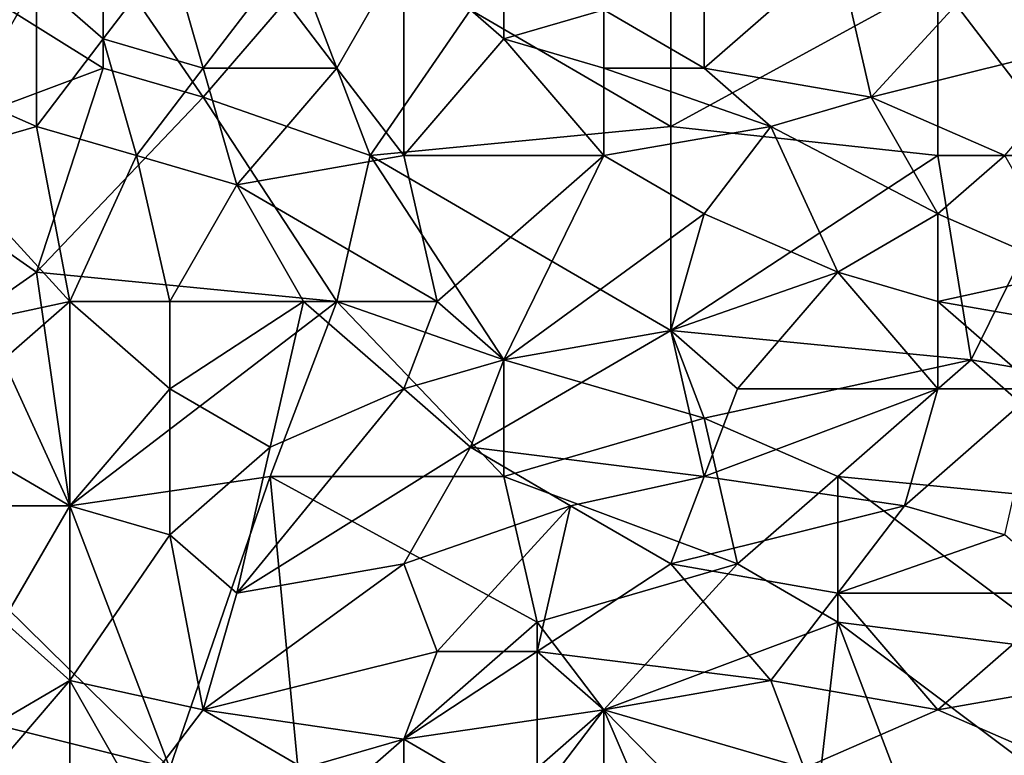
# Model space of a CAD drawing. Extents: x -161 to 11, y -10 to 160.
# Tile 76 of 256: x -0.9048 to -0.773, y -0.2047 to -0.1062. Entities that reach past the tile are written whole.
import ezdxf

# ---------------------------------------------------------------- set-up
doc = ezdxf.new("R2010")
doc.units = 0

msp = doc.modelspace()

# ---------------------------------------------------------------- linework, layer by layer
for points in [[(-0.8534, -0.09706, 0.40248), (-0.83999, -0.10878, 0.40324), (-0.83999, -0.08143, 0.40301)], [(-0.83999, -0.08143, 0.40301), (-0.83999, -0.10878, 0.40324), (-0.82658, -0.10487, 0.40386)], [(-0.916, -0.08534, 0.39703), (-0.91152, -0.11659, 0.39787), (-0.90258, -0.10096, 0.39872)], [(-0.92494, -0.09315, 0.26677), (-0.89364, -0.09706, 0.2666), (-0.89364, -0.11268, 0.26656)], [(-0.89364, -0.11268, 0.26656), (-0.92494, -0.1244, 0.26663), (-0.92494, -0.09315, 0.26677)], [(-0.81316, -0.11268, 0.40435), (-0.81316, -0.09315, 0.40433), (-0.82658, -0.10487, 0.40386)], [(-0.79528, -0.09706, 0.40494), (-0.81316, -0.09315, 0.40433), (-0.81316, -0.11268, 0.40435)], [(-0.89364, -0.10878, 0.39964), (-0.8847, -0.09706, 0.40033), (-0.90258, -0.10096, 0.39872)], [(-0.88023, -0.11659, 0.26644), (-0.89364, -0.09706, 0.2666), (-0.86681, -0.10096, 0.26633)], [(-0.88023, -0.11659, 0.26644), (-0.89364, -0.11268, 0.26656), (-0.89364, -0.09706, 0.2666)], [(-0.89364, -0.10878, 0.39964), (-0.88023, -0.11268, 0.40078), (-0.8847, -0.09706, 0.40033)], [(-0.88023, -0.11268, 0.40078), (-0.87129, -0.10096, 0.40137), (-0.8847, -0.09706, 0.40033)], [(-0.86234, -0.11268, 0.402), (-0.8534, -0.09706, 0.40248), (-0.87129, -0.10096, 0.40137)], [(-0.86234, -0.11268, 0.402), (-0.8534, -0.1244, 0.40246), (-0.8534, -0.09706, 0.40248)], [(-0.83999, -0.10878, 0.40324), (-0.8534, -0.09706, 0.40248), (-0.8534, -0.1244, 0.40246)], [(-0.79081, -0.11659, 0.40499), (-0.79528, -0.09706, 0.40494), (-0.81316, -0.11268, 0.40435)], [(-0.79081, -0.11659, 0.40499), (-0.77292, -0.09706, 0.40548), (-0.79528, -0.09706, 0.40494)], [(-0.75951, -0.10878, 0.40568), (-0.77292, -0.09706, 0.40548), (-0.79081, -0.11659, 0.40499)], [(-0.91152, -0.11659, 0.39787), (-0.90258, -0.12049, 0.39883), (-0.90258, -0.10096, 0.39872)], [(-0.89364, -0.10878, 0.39964), (-0.90258, -0.10096, 0.39872), (-0.90258, -0.12049, 0.39883)], [(-0.88023, -0.11268, 0.40078), (-0.86234, -0.11268, 0.402), (-0.87129, -0.10096, 0.40137)], [(-0.85787, -0.1244, 0.26617), (-0.88023, -0.11659, 0.26644), (-0.86681, -0.10096, 0.26633)], [(-0.85787, -0.1244, 0.26617), (-0.86681, -0.10096, 0.26633), (-0.84446, -0.10487, 0.26608)], [(-0.81763, -0.12049, 0.2658), (-0.84446, -0.10487, 0.26608), (-0.81763, -0.10096, 0.26582)], [(-0.78186, -0.1244, 0.26549), (-0.81763, -0.12049, 0.2658), (-0.78186, -0.10096, 0.26552)], [(-0.81763, -0.10096, 0.26582), (-0.78186, -0.10096, 0.26552), (-0.81763, -0.12049, 0.2658)], [(-0.78186, -0.10096, 0.26552), (-0.76398, -0.10487, 0.26536), (-0.76398, -0.1244, 0.26535)], [(-0.76398, -0.1244, 0.26535), (-0.78186, -0.1244, 0.26549), (-0.78186, -0.10096, 0.26552)], [(-0.85787, -0.1244, 0.26617), (-0.84446, -0.10487, 0.26608), (-0.81763, -0.12049, 0.2658)], [(-0.82658, -0.11268, 0.40384), (-0.82658, -0.10487, 0.40386), (-0.83999, -0.10878, 0.40324)], [(-0.81316, -0.11268, 0.40435), (-0.82658, -0.10487, 0.40386), (-0.82658, -0.11268, 0.40384)], [(-0.90258, -0.12049, 0.39883), (-0.88917, -0.1244, 0.40007), (-0.89364, -0.10878, 0.39964)], [(-0.88023, -0.11268, 0.40078), (-0.89364, -0.10878, 0.39964), (-0.88917, -0.1244, 0.40007)], [(-0.8534, -0.1244, 0.40246), (-0.82658, -0.1244, 0.40372), (-0.83999, -0.10878, 0.40324)], [(-0.82658, -0.11268, 0.40384), (-0.83999, -0.10878, 0.40324), (-0.82658, -0.1244, 0.40372)], [(-0.75951, -0.10878, 0.40568), (-0.79081, -0.11659, 0.40499), (-0.77292, -0.1244, 0.4052)], [(-0.92494, -0.1244, 0.26663), (-0.89364, -0.11268, 0.26656), (-0.90258, -0.14003, 0.26652)], [(-0.89364, -0.11268, 0.26656), (-0.88023, -0.11659, 0.26644), (-0.90258, -0.14003, 0.26652)], [(-0.88917, -0.1244, 0.40007), (-0.87576, -0.12831, 0.40106), (-0.88023, -0.11268, 0.40078)], [(-0.86234, -0.11268, 0.402), (-0.88023, -0.11268, 0.40078), (-0.87576, -0.12831, 0.40106)], [(-0.86234, -0.11268, 0.402), (-0.87576, -0.12831, 0.40106), (-0.8534, -0.1244, 0.40246)], [(-0.80422, -0.12049, 0.40456), (-0.81316, -0.11268, 0.40435), (-0.82658, -0.11268, 0.40384)], [(-0.80422, -0.12049, 0.40456), (-0.82658, -0.11268, 0.40384), (-0.82658, -0.1244, 0.40372)], [(-0.79081, -0.11659, 0.40499), (-0.81316, -0.11268, 0.40435), (-0.80422, -0.12049, 0.40456)], [(-0.916, -0.1244, 0.39737), (-0.90258, -0.12049, 0.39883), (-0.91152, -0.11659, 0.39787)], [(-0.86234, -0.14393, 0.2662), (-0.90258, -0.14003, 0.26652), (-0.88023, -0.11659, 0.26644)], [(-0.86234, -0.14393, 0.2662), (-0.88023, -0.11659, 0.26644), (-0.85787, -0.1244, 0.26617)], [(-0.78186, -0.13221, 0.40478), (-0.79081, -0.11659, 0.40499), (-0.80422, -0.12049, 0.40456)], [(-0.79081, -0.11659, 0.40499), (-0.78186, -0.13221, 0.40478), (-0.77292, -0.1244, 0.4052)], [(-0.89811, -0.14393, 0.39917), (-0.90258, -0.12049, 0.39883), (-0.916, -0.1244, 0.39737)], [(-0.88917, -0.1244, 0.40007), (-0.90258, -0.12049, 0.39883), (-0.89811, -0.14393, 0.39917)], [(-0.85787, -0.1244, 0.26617), (-0.81763, -0.12049, 0.2658), (-0.81763, -0.14784, 0.26578)], [(-0.81316, -0.13221, 0.40401), (-0.80422, -0.12049, 0.40456), (-0.82658, -0.1244, 0.40372)], [(-0.81763, -0.14784, 0.26578), (-0.81763, -0.12049, 0.2658), (-0.78186, -0.1244, 0.26549)], [(-0.80422, -0.12049, 0.40456), (-0.81316, -0.13221, 0.40401), (-0.79528, -0.14003, 0.40419)], [(-0.80422, -0.12049, 0.40456), (-0.79528, -0.14003, 0.40419), (-0.78186, -0.13221, 0.40478)], [(-0.90258, -0.14003, 0.26652), (-0.92494, -0.15565, 0.26649), (-0.92494, -0.1244, 0.26663)], [(-0.916, -0.1244, 0.39737), (-0.91619, -0.14784, 0.39727), (-0.89811, -0.14393, 0.39917)], [(-0.89811, -0.14393, 0.39917), (-0.8847, -0.14393, 0.40027), (-0.88917, -0.1244, 0.40007)], [(-0.8847, -0.14393, 0.40027), (-0.87576, -0.12831, 0.40106), (-0.88917, -0.1244, 0.40007)], [(-0.84893, -0.14393, 0.40232), (-0.8534, -0.1244, 0.40246), (-0.87576, -0.12831, 0.40106)], [(-0.85787, -0.1244, 0.26617), (-0.83999, -0.15174, 0.26597), (-0.86234, -0.14393, 0.2662)], [(-0.83999, -0.15174, 0.26597), (-0.85787, -0.1244, 0.26617), (-0.81763, -0.14784, 0.26578)], [(-0.82658, -0.1244, 0.40372), (-0.8534, -0.1244, 0.40246), (-0.84893, -0.14393, 0.40232)], [(-0.83999, -0.15174, 0.40244), (-0.82658, -0.1244, 0.40372), (-0.84893, -0.14393, 0.40232)], [(-0.81316, -0.13221, 0.40401), (-0.82658, -0.1244, 0.40372), (-0.83999, -0.15174, 0.40244)], [(-0.81763, -0.14784, 0.26578), (-0.78186, -0.1244, 0.26549), (-0.77739, -0.15174, 0.26549)], [(-0.78186, -0.13221, 0.40478), (-0.76398, -0.14003, 0.4047), (-0.77292, -0.1244, 0.4052)], [(-0.78186, -0.1244, 0.26549), (-0.76398, -0.1244, 0.26535), (-0.77739, -0.15174, 0.26549)], [(-0.75504, -0.15565, 0.26534), (-0.77739, -0.15174, 0.26549), (-0.76398, -0.1244, 0.26535)], [(-0.8847, -0.14393, 0.40027), (-0.86681, -0.14393, 0.40144), (-0.87576, -0.12831, 0.40106)], [(-0.84893, -0.14393, 0.40232), (-0.87576, -0.12831, 0.40106), (-0.86681, -0.14393, 0.40144)], [(-0.83999, -0.15174, 0.40244), (-0.81763, -0.14784, 0.40328), (-0.81316, -0.13221, 0.40401)], [(-0.79528, -0.14003, 0.40419), (-0.81316, -0.13221, 0.40401), (-0.81763, -0.14784, 0.40328)], [(-0.78186, -0.14393, 0.40425), (-0.78186, -0.13221, 0.40478), (-0.79528, -0.14003, 0.40419)], [(-0.78186, -0.13221, 0.40478), (-0.78186, -0.14393, 0.40425), (-0.76398, -0.14003, 0.4047)], [(-0.90258, -0.14003, 0.26652), (-0.89811, -0.17128, 0.26638), (-0.92494, -0.15565, 0.26649)], [(-0.89811, -0.17128, 0.26638), (-0.90258, -0.14003, 0.26652), (-0.86234, -0.14393, 0.2662)], [(-0.80869, -0.15565, 0.40309), (-0.79528, -0.14003, 0.40419), (-0.81763, -0.14784, 0.40328)], [(-0.78186, -0.15565, 0.40352), (-0.79528, -0.14003, 0.40419), (-0.80869, -0.15565, 0.40309)], [(-0.79528, -0.14003, 0.40419), (-0.78186, -0.15565, 0.40352), (-0.78186, -0.14393, 0.40425)], [(-0.75951, -0.14784, 0.40432), (-0.76398, -0.14003, 0.4047), (-0.78186, -0.14393, 0.40425)], [(-0.90705, -0.15174, 0.39822), (-0.89811, -0.14393, 0.39917), (-0.91619, -0.14784, 0.39727)], [(-0.89811, -0.17128, 0.39856), (-0.89811, -0.14393, 0.39917), (-0.90705, -0.15174, 0.39822)], [(-0.8847, -0.15565, 0.40007), (-0.8847, -0.14393, 0.40027), (-0.89811, -0.14393, 0.39917)], [(-0.89811, -0.17128, 0.26638), (-0.86234, -0.14393, 0.2662), (-0.87129, -0.16737, 0.26624)], [(-0.8847, -0.15565, 0.40007), (-0.89811, -0.14393, 0.39917), (-0.89811, -0.17128, 0.39856)], [(-0.86681, -0.14393, 0.40144), (-0.8847, -0.14393, 0.40027), (-0.8847, -0.15565, 0.40007)], [(-0.87129, -0.16346, 0.40064), (-0.86681, -0.14393, 0.40144), (-0.8847, -0.15565, 0.40007)], [(-0.8534, -0.15565, 0.40178), (-0.86681, -0.14393, 0.40144), (-0.87129, -0.16346, 0.40064)], [(-0.83999, -0.16737, 0.26598), (-0.87129, -0.16737, 0.26624), (-0.86234, -0.14393, 0.2662)], [(-0.8534, -0.15565, 0.40178), (-0.84893, -0.14393, 0.40232), (-0.86681, -0.14393, 0.40144)], [(-0.83999, -0.16737, 0.26598), (-0.86234, -0.14393, 0.2662), (-0.83999, -0.15174, 0.26597)], [(-0.83999, -0.15174, 0.40244), (-0.84893, -0.14393, 0.40232), (-0.8534, -0.15565, 0.40178)], [(-0.76845, -0.15565, 0.40369), (-0.78186, -0.14393, 0.40425), (-0.78186, -0.15565, 0.40352)], [(-0.78186, -0.14393, 0.40425), (-0.76845, -0.15565, 0.40369), (-0.75951, -0.14784, 0.40432)], [(-0.81763, -0.14784, 0.40328), (-0.83999, -0.15174, 0.40244), (-0.84446, -0.16346, 0.40179)], [(-0.81316, -0.16737, 0.40228), (-0.81763, -0.14784, 0.40328), (-0.84446, -0.16346, 0.40179)], [(-0.83999, -0.15174, 0.26597), (-0.81763, -0.14784, 0.26578), (-0.81316, -0.15956, 0.26577)], [(-0.81316, -0.15956, 0.26577), (-0.81763, -0.14784, 0.26578), (-0.77739, -0.15174, 0.26549)], [(-0.81763, -0.14784, 0.40328), (-0.81316, -0.16737, 0.40228), (-0.80869, -0.15565, 0.40309)], [(-0.90705, -0.15174, 0.39822), (-0.90705, -0.18671, 0.39727), (-0.89811, -0.17128, 0.39856)], [(-0.8534, -0.15565, 0.40178), (-0.84446, -0.16346, 0.40179), (-0.83999, -0.15174, 0.40244)], [(-0.83999, -0.16737, 0.26598), (-0.83999, -0.15174, 0.26597), (-0.81316, -0.15956, 0.26577)], [(-0.81316, -0.15956, 0.26577), (-0.77739, -0.15174, 0.26549), (-0.79528, -0.16737, 0.26564)], [(-0.79528, -0.16737, 0.26564), (-0.77739, -0.15174, 0.26549), (-0.75504, -0.17128, 0.26538)], [(-0.77739, -0.15174, 0.26549), (-0.75504, -0.15565, 0.26534), (-0.75504, -0.17128, 0.26538)], [(-0.89811, -0.17128, 0.26638), (-0.92047, -0.17128, 0.26643), (-0.92494, -0.15565, 0.26649)], [(-0.89811, -0.17128, 0.39856), (-0.8847, -0.17518, 0.39937), (-0.8847, -0.15565, 0.40007)], [(-0.87129, -0.16346, 0.40064), (-0.8847, -0.15565, 0.40007), (-0.8847, -0.17518, 0.39937)], [(-0.84446, -0.16346, 0.40179), (-0.8534, -0.15565, 0.40178), (-0.87576, -0.18299, 0.39948)], [(-0.8534, -0.15565, 0.40178), (-0.87129, -0.16346, 0.40064), (-0.87576, -0.18299, 0.39948)], [(-0.80869, -0.15565, 0.40309), (-0.81316, -0.16737, 0.40228), (-0.78186, -0.15565, 0.40352)], [(-0.78634, -0.17128, 0.40232), (-0.78186, -0.15565, 0.40352), (-0.81316, -0.16737, 0.40228)], [(-0.78186, -0.15565, 0.40352), (-0.78634, -0.17128, 0.40232), (-0.76845, -0.15565, 0.40369)], [(-0.77292, -0.17518, 0.40212), (-0.76845, -0.15565, 0.40369), (-0.78634, -0.17128, 0.40232)], [(-0.83999, -0.16737, 0.26598), (-0.81316, -0.15956, 0.26577), (-0.80869, -0.17909, 0.26578)], [(-0.80869, -0.17909, 0.26578), (-0.81316, -0.15956, 0.26577), (-0.79528, -0.16737, 0.26564)], [(-0.87576, -0.18299, 0.39948), (-0.87129, -0.16346, 0.40064), (-0.8847, -0.17518, 0.39937)], [(-0.8534, -0.17909, 0.4006), (-0.84446, -0.16346, 0.40179), (-0.87576, -0.18299, 0.39948)], [(-0.83105, -0.17128, 0.40169), (-0.84446, -0.16346, 0.40179), (-0.8534, -0.17909, 0.4006)], [(-0.84446, -0.16346, 0.40179), (-0.83105, -0.17128, 0.40169), (-0.81316, -0.16737, 0.40228)], [(-0.8847, -0.20643, 0.26633), (-0.89811, -0.17128, 0.26638), (-0.87129, -0.16737, 0.26624)], [(-0.87129, -0.16737, 0.26624), (-0.86681, -0.21424, 0.26627), (-0.8847, -0.20643, 0.26633)], [(-0.83552, -0.1869, 0.26598), (-0.87129, -0.16737, 0.26624), (-0.83999, -0.16737, 0.26598)], [(-0.86681, -0.21424, 0.26627), (-0.87129, -0.16737, 0.26624), (-0.83552, -0.1869, 0.26598)], [(-0.83552, -0.1869, 0.26598), (-0.83999, -0.16737, 0.26598), (-0.80869, -0.17909, 0.26578)], [(-0.81763, -0.17909, 0.40133), (-0.81316, -0.16737, 0.40228), (-0.83105, -0.17128, 0.40169)], [(-0.81316, -0.16737, 0.40228), (-0.81763, -0.17909, 0.40133), (-0.78634, -0.17128, 0.40232)], [(-0.79528, -0.1869, 0.26571), (-0.80869, -0.17909, 0.26578), (-0.79528, -0.16737, 0.26564)], [(-0.76398, -0.19081, 0.26553), (-0.79528, -0.16737, 0.26564), (-0.75504, -0.17128, 0.26538)], [(-0.79528, -0.1869, 0.26571), (-0.79528, -0.16737, 0.26564), (-0.76398, -0.19081, 0.26553)], [(-0.92047, -0.17128, 0.26643), (-0.89811, -0.17128, 0.26638), (-0.8847, -0.20643, 0.26633)], [(-0.8847, -0.20643, 0.26633), (-0.916, -0.19862, 0.26637), (-0.92047, -0.17128, 0.26643)], [(-0.90705, -0.18671, 0.39727), (-0.89811, -0.19471, 0.39763), (-0.89811, -0.17128, 0.39856)], [(-0.8847, -0.17518, 0.39937), (-0.89811, -0.17128, 0.39856), (-0.89811, -0.19471, 0.39763)], [(-0.83105, -0.17128, 0.40169), (-0.8534, -0.17909, 0.4006), (-0.84893, -0.19081, 0.39986)], [(-0.83105, -0.17128, 0.40169), (-0.84893, -0.19081, 0.39986), (-0.83552, -0.19081, 0.40012)], [(-0.81763, -0.17909, 0.40133), (-0.83105, -0.17128, 0.40169), (-0.83552, -0.19081, 0.40012)], [(-0.79528, -0.18299, 0.40121), (-0.78634, -0.17128, 0.40232), (-0.81763, -0.17909, 0.40133)], [(-0.78634, -0.17128, 0.40232), (-0.79528, -0.18299, 0.40121), (-0.77292, -0.17518, 0.40212)], [(-0.88023, -0.19862, 0.39835), (-0.8847, -0.17518, 0.39937), (-0.89811, -0.19471, 0.39763)], [(-0.87576, -0.18299, 0.39948), (-0.8847, -0.17518, 0.39937), (-0.88023, -0.19862, 0.39835)], [(-0.79528, -0.18299, 0.40121), (-0.76398, -0.18299, 0.40146), (-0.77292, -0.17518, 0.40212)], [(-0.8534, -0.17909, 0.4006), (-0.87576, -0.18299, 0.39948), (-0.88023, -0.19862, 0.39835)], [(-0.88023, -0.19862, 0.39835), (-0.84893, -0.19081, 0.39986), (-0.8534, -0.17909, 0.4006)], [(-0.83552, -0.19081, 0.40012), (-0.80422, -0.19471, 0.40003), (-0.81763, -0.17909, 0.40133)], [(-0.82658, -0.19862, 0.26596), (-0.83552, -0.1869, 0.26598), (-0.80869, -0.17909, 0.26578)], [(-0.82658, -0.19862, 0.26596), (-0.80869, -0.17909, 0.26578), (-0.79528, -0.1869, 0.26571)], [(-0.81763, -0.17909, 0.40133), (-0.80422, -0.19471, 0.40003), (-0.79528, -0.18299, 0.40121)], [(-0.78186, -0.19862, 0.39976), (-0.79528, -0.18299, 0.40121), (-0.80422, -0.19471, 0.40003)], [(-0.79528, -0.18299, 0.40121), (-0.78186, -0.19862, 0.39976), (-0.76398, -0.18299, 0.40146)], [(-0.75951, -0.19471, 0.40028), (-0.76398, -0.18299, 0.40146), (-0.78186, -0.19862, 0.39976)], [(-0.91152, -0.20253, 0.39633), (-0.89811, -0.19471, 0.39763), (-0.90705, -0.18671, 0.39727)], [(-0.83552, -0.21034, 0.26606), (-0.86681, -0.21424, 0.26627), (-0.83552, -0.1869, 0.26598)], [(-0.82658, -0.19862, 0.26596), (-0.83552, -0.21034, 0.26606), (-0.83552, -0.1869, 0.26598)], [(-0.82658, -0.19862, 0.26596), (-0.79528, -0.1869, 0.26571), (-0.79975, -0.22596, 0.26593)], [(-0.78186, -0.22206, 0.26581), (-0.79975, -0.22596, 0.26593), (-0.79528, -0.1869, 0.26571)], [(-0.79528, -0.1869, 0.26571), (-0.76398, -0.19081, 0.26553), (-0.76398, -0.21034, 0.26565)], [(-0.78186, -0.22206, 0.26581), (-0.79528, -0.1869, 0.26571), (-0.76398, -0.21034, 0.26565)], [(-0.8534, -0.20253, 0.39883), (-0.84893, -0.19081, 0.39986), (-0.88023, -0.19862, 0.39835)], [(-0.8534, -0.20253, 0.39883), (-0.82658, -0.19862, 0.39952), (-0.83552, -0.19081, 0.40012)], [(-0.83552, -0.19081, 0.40012), (-0.84893, -0.19081, 0.39986), (-0.8534, -0.20253, 0.39883)], [(-0.82658, -0.19862, 0.39952), (-0.80422, -0.19471, 0.40003), (-0.83552, -0.19081, 0.40012)], [(-0.89811, -0.19471, 0.39763), (-0.91152, -0.20253, 0.39633), (-0.91152, -0.21034, 0.39599)], [(-0.91152, -0.21034, 0.39599), (-0.89811, -0.20643, 0.39705), (-0.89811, -0.19471, 0.39763)], [(-0.89811, -0.19471, 0.39763), (-0.88917, -0.21034, 0.39723), (-0.88023, -0.19862, 0.39835)], [(-0.89811, -0.19471, 0.39763), (-0.89811, -0.20643, 0.39705), (-0.88917, -0.21034, 0.39723)], [(-0.79975, -0.20643, 0.39882), (-0.80422, -0.19471, 0.40003), (-0.82658, -0.19862, 0.39952)], [(-0.80422, -0.19471, 0.40003), (-0.79975, -0.20643, 0.39882), (-0.78186, -0.19862, 0.39976)], [(-0.78186, -0.19862, 0.39976), (-0.76398, -0.20643, 0.39894), (-0.75951, -0.19471, 0.40028)], [(-0.90705, -0.21424, 0.26638), (-0.916, -0.19862, 0.26637), (-0.8847, -0.20643, 0.26633)], [(-0.86681, -0.20643, 0.3982), (-0.88023, -0.19862, 0.39835), (-0.88917, -0.21034, 0.39723)], [(-0.88023, -0.19862, 0.39835), (-0.86681, -0.20643, 0.3982), (-0.8534, -0.20253, 0.39883)], [(-0.83999, -0.21034, 0.39826), (-0.82658, -0.19862, 0.39952), (-0.8534, -0.20253, 0.39883)], [(-0.82658, -0.21034, 0.39834), (-0.82658, -0.19862, 0.39952), (-0.83999, -0.21034, 0.39826)], [(-0.81316, -0.22987, 0.26602), (-0.83552, -0.21034, 0.26606), (-0.82658, -0.19862, 0.26596)], [(-0.82658, -0.19862, 0.39952), (-0.82658, -0.21034, 0.39834), (-0.79975, -0.20643, 0.39882)], [(-0.79975, -0.22596, 0.26593), (-0.81316, -0.22987, 0.26602), (-0.82658, -0.19862, 0.26596)], [(-0.76398, -0.20643, 0.39894), (-0.78186, -0.19862, 0.39976), (-0.79975, -0.20643, 0.39882)], [(-0.8534, -0.21034, 0.3981), (-0.8534, -0.20253, 0.39883), (-0.86681, -0.20643, 0.3982)], [(-0.8534, -0.20253, 0.39883), (-0.8534, -0.21034, 0.3981), (-0.83999, -0.21034, 0.39826)]]:
    msp.add_3dface(points)

doc.saveas('drawing.dxf')
